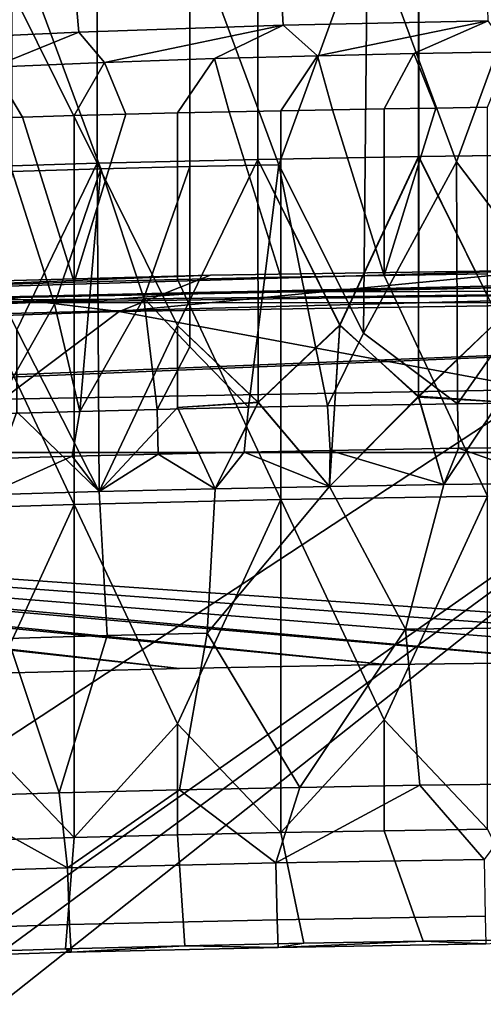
# Model space of a CAD drawing. Header units: millimetres. Extents: x -316 to 316, y -388 to 296.
# Tile 44 of 79: x -71 to -34, y 168 to 248. Entities that reach past the tile are written whole.
import ezdxf

# ---------------------------------------------------------------- set-up
doc = ezdxf.new("R2010")
doc.units = ezdxf.units.MM
doc.layers.add('Layer 01', color=7, linetype='Continuous', true_color=0x000000)

msp = doc.modelspace()

# ---------------------------------------------------------------- linework, layer by layer
at = {"layer": 'Layer 01'}
for points in [[(-52.086, 276.554, 797.7), (-39.067, 276.721, 797.358), (-39.066, 236.835, 629.15), (-52.085, 236.6, 629.206)], [(-39.067, 276.721, 797.358), (-26.047, 277.107, 798.262), (-26.046, 236.998, 629.112)], [(-39.067, 276.721, 797.358), (-26.046, 236.998, 629.112), (-39.066, 236.835, 629.15)], [(-65.101, 236.289, 629.28), (-78.116, 262.492, 741.521), (-65.101, 276.18, 797.506)], [(-52.085, 236.6, 629.206), (-65.101, 236.289, 629.28), (-65.101, 276.18, 797.506), (-52.086, 276.554, 797.7)], [(-52.09, 263.193, 741.355), (-65.106, 262.882, 741.429), (-65.106, 236.289, 629.28), (-52.09, 236.6, 629.206)], [(-52.09, 236.6, 629.206), (-39.071, 236.835, 629.15), (-39.071, 263.428, 741.299), (-52.09, 263.193, 741.355)], [(-26.049, 263.591, 741.261), (-39.071, 263.428, 741.299), (-39.071, 236.835, 629.15), (-26.049, 236.998, 629.112)], [(-78.121, 235.899, 629.372), (-65.106, 236.289, 629.28), (-65.106, 262.882, 741.429), (-78.121, 262.492, 741.521)], [(-65.101, 236.289, 629.28), (-78.116, 235.899, 629.372), (-78.116, 262.492, 741.521)], [(-57.605, 255.613, 683.925), (-43.208, 255.903, 683.856), (-50.407, 236.171, 601.236)], [(-43.208, 255.903, 683.856), (-43.542, 222.523, 543.108), (-50.407, 236.171, 601.236)], [(-36.008, 236.415, 601.178), (-43.542, 222.523, 543.108), (-43.208, 255.903, 683.856)], [(-43.208, 255.903, 683.856), (-28.807, 256.104, 683.809), (-36.008, 236.415, 601.178)], [(-28.807, 256.104, 683.809), (-28.811, 226.936, 560.803), (-36.008, 236.415, 601.178)], [(-64.803, 235.833, 601.316), (-72, 255.227, 684.016), (-57.605, 255.613, 683.925), (-57.605, 236.014, 601.273)], [(-64.803, 235.833, 601.316), (-72, 235.628, 601.364), (-72, 255.227, 684.016)], [(-50.407, 236.171, 601.236), (-57.605, 236.014, 601.273), (-57.605, 255.613, 683.925)], [(-67.015, 251.765, 855.946), (-66.601, 246.9, 851.249), (-50.044, 247.462, 851.872), (-50.309, 252.329, 856.57)], [(-50.309, 252.329, 856.57), (-50.044, 247.462, 851.872), (-33.448, 247.822, 852.182), (-33.575, 252.69, 856.882)], [(-83.657, 251, 855.047), (-83.12, 246.138, 850.353), (-66.601, 246.9, 851.249), (-67.015, 251.765, 855.946)], [(-50.044, 247.462, 851.872), (-66.601, 246.9, 851.249), (-64.519, 244.44, 845.616)], [(-50.044, 247.462, 851.872), (-64.519, 244.44, 845.616), (-55.601, 244.756, 845.975)], [(-50.044, 247.462, 851.872), (-55.601, 244.756, 845.975), (-47.257, 244.997, 846.225)], [(-33.448, 247.822, 852.182), (-50.044, 247.462, 851.872), (-47.257, 244.997, 846.225)], [(-33.448, 247.822, 852.182), (-47.257, 244.997, 846.225), (-39.454, 245.176, 846.385)], [(-33.448, 247.822, 852.182), (-39.454, 245.176, 846.385), (-31.647, 245.312, 846.484)], [(-82.643, 243.615, 844.642), (-73.585, 244.057, 845.165), (-66.601, 246.9, 851.249), (-83.12, 246.138, 850.353)], [(-66.601, 246.9, 851.249), (-73.585, 244.057, 845.165), (-64.519, 244.44, 845.616)], [(-58.607, 240.357, 827.733), (-55.601, 244.756, 845.975), (-64.519, 244.44, 845.616), (-62.794, 240.248, 827.734)], [(-54.418, 240.444, 827.673), (-55.601, 244.756, 845.975), (-58.607, 240.357, 827.733)], [(-50.235, 240.54, 827.688), (-47.257, 244.997, 846.225), (-55.601, 244.756, 845.975), (-54.418, 240.444, 827.673)], [(-46.048, 240.616, 827.647), (-47.257, 244.997, 846.225), (-50.235, 240.54, 827.688)], [(-41.864, 240.692, 827.649), (-39.454, 245.176, 846.385), (-47.257, 244.997, 846.225), (-46.048, 240.616, 827.647)], [(-37.678, 240.751, 827.603), (-39.454, 245.176, 846.385), (-41.864, 240.692, 827.649)], [(-33.489, 240.815, 827.62), (-31.647, 245.312, 846.484), (-39.454, 245.176, 846.385), (-37.678, 240.751, 827.603)], [(-73.585, 244.057, 845.165), (-75.349, 239.89, 827.838), (-71.161, 240.009, 827.763)], [(-66.977, 240.142, 827.788), (-64.519, 244.44, 845.616), (-73.585, 244.057, 845.165), (-71.161, 240.009, 827.763)], [(-64.519, 244.44, 845.616), (-66.977, 240.142, 827.788), (-62.794, 240.248, 827.734)], [(-37.678, 240.751, 827.603), (-41.864, 240.692, 827.649), (-41.863, 227.204, 770.767)], [(-37.678, 240.751, 827.603), (-41.863, 227.204, 770.767), (-33.491, 227.327, 770.738), (-33.489, 240.815, 827.62)], [(-75.348, 226.402, 770.957), (-66.977, 226.652, 770.898), (-71.161, 240.009, 827.763), (-75.349, 239.89, 827.838)], [(-66.977, 226.652, 770.898), (-66.977, 240.142, 827.788), (-71.161, 240.009, 827.763)], [(-62.794, 240.248, 827.734), (-66.977, 226.652, 770.898), (-58.606, 226.868, 770.847), (-58.607, 240.357, 827.733)], [(-62.794, 240.248, 827.734), (-66.977, 240.142, 827.788), (-66.977, 226.652, 770.898)], [(-58.606, 226.868, 770.847), (-50.234, 227.052, 770.803), (-54.418, 240.444, 827.673), (-58.607, 240.357, 827.733)], [(-50.234, 227.052, 770.803), (-50.235, 240.54, 827.688), (-54.418, 240.444, 827.673)], [(-50.234, 227.052, 770.803), (-41.863, 227.204, 770.767), (-46.048, 240.616, 827.647), (-50.235, 240.54, 827.688)], [(-41.863, 227.204, 770.767), (-41.864, 240.692, 827.649), (-46.048, 240.616, 827.647)], [(-39.071, 236.835, 629.15), (-52.09, 236.6, 629.206), (-45.463, 223.213, 572.178)], [(-52.085, 236.6, 629.206), (-39.066, 236.835, 629.15), (-45.459, 223.164, 571.97)], [(-45.463, 223.213, 572.178), (-39.095, 217.344, 546.955), (-39.071, 236.835, 629.15)], [(-39.066, 236.835, 629.15), (-39.094, 217.435, 547.34), (-45.459, 223.164, 571.97)], [(-39.071, 236.835, 629.15), (-39.095, 217.344, 546.955), (-32.56, 223.628, 573.054)], [(-32.556, 223.628, 573.054), (-39.094, 217.435, 547.34), (-39.066, 236.835, 629.15)], [(-26.049, 236.998, 629.112), (-39.071, 236.835, 629.15), (-32.56, 223.628, 573.054)], [(-39.066, 236.835, 629.15), (-26.046, 236.998, 629.112), (-32.556, 223.628, 573.054)], [(-65.106, 236.289, 629.28), (-78.121, 235.899, 629.372), (-71.614, 222.808, 573.249)], [(-78.116, 235.899, 629.372), (-65.101, 236.289, 629.28), (-71.609, 222.808, 573.249)], [(-71.614, 222.808, 573.249), (-64.943, 209.707, 517.156), (-65.106, 236.289, 629.28)], [(-65.101, 236.289, 629.28), (-64.943, 209.707, 517.156), (-71.609, 222.808, 573.249)], [(-52.09, 236.6, 629.206), (-65.106, 236.289, 629.28), (-58.598, 223.158, 573.166)], [(-65.106, 236.289, 629.28), (-64.943, 209.707, 517.156), (-58.598, 223.158, 573.166)], [(-65.101, 236.289, 629.28), (-52.085, 236.6, 629.206), (-58.593, 223.158, 573.166)], [(-58.593, 223.158, 573.166), (-64.943, 209.707, 517.156), (-65.101, 236.289, 629.28)], [(-64.803, 235.833, 601.316), (-57.605, 236.014, 601.273), (-61.34, 225.369, 556.784)], [(-57.605, 236.014, 601.273), (-57.598, 221.43, 539.77), (-61.34, 225.369, 556.784)], [(-58.598, 223.158, 573.166), (-52.081, 216.953, 546.348), (-52.09, 236.6, 629.206)], [(-52.085, 236.6, 629.206), (-52.076, 216.907, 546.154), (-58.593, 223.158, 573.166)], [(-57.605, 236.014, 601.273), (-50.407, 236.171, 601.236), (-52.852, 216.526, 518.61), (-57.598, 221.43, 539.77)], [(-46.449, 216.651, 518.575), (-52.852, 216.526, 518.61), (-50.407, 236.171, 601.236)], [(-52.09, 236.6, 629.206), (-52.081, 216.953, 546.348), (-45.463, 223.213, 572.178)], [(-45.459, 223.164, 571.97), (-52.076, 216.907, 546.154), (-52.085, 236.6, 629.206)], [(-50.407, 236.171, 601.236), (-43.542, 222.523, 543.108), (-46.449, 216.651, 518.575)], [(-43.542, 222.523, 543.108), (-36.008, 236.415, 601.178), (-35.912, 216.819, 518.529)], [(-36.008, 236.415, 601.178), (-28.811, 226.936, 560.803), (-35.912, 216.819, 518.529)], [(-68.558, 224.887, 555.614), (-73.622, 215.99, 518.763), (-72, 235.628, 601.364)], [(-72, 235.628, 601.364), (-64.803, 235.833, 601.316), (-68.558, 224.887, 555.614)], [(-64.803, 235.833, 601.316), (-66.525, 216.195, 518.703), (-68.558, 224.887, 555.614)], [(-61.34, 225.369, 556.784), (-66.525, 216.195, 518.703), (-64.803, 235.833, 601.316)], [(-98.71, 225.556, 438.035), (-28.675, 227.625, 447.975), (0.002, 227.085, 427.982), (-98.709, 224.878, 418.051)], [(-55.942, 227.213, 447.989), (-28.675, 227.625, 447.975), (-98.71, 225.556, 438.035)], [(-81.798, 226.525, 448.012), (-55.942, 227.213, 447.989), (-98.71, 225.556, 438.035)], [(-63.33, 224.288, 455.236), (-55.942, 227.213, 447.989), (-81.798, 226.525, 448.012)], [(-28.675, 227.625, 447.975), (-55.942, 227.213, 447.989), (-63.33, 224.288, 455.236)], [(-28.675, 227.625, 447.975), (-63.33, 224.288, 455.236), (-21.112, 224.93, 455.215)], [(-50.234, 209.068, 694.962), (-33.491, 209.343, 694.897), (-41.863, 227.204, 770.767), (-50.234, 227.052, 770.803)], [(-33.491, 209.343, 694.897), (-33.491, 227.327, 770.738), (-41.863, 227.204, 770.767)], [(-105.511, 222.834, 455.286), (-63.33, 224.288, 455.236), (-81.798, 226.525, 448.012)], [(0.002, 227.085, 427.982), (-28.675, 226.269, 407.998), (-98.709, 224.878, 418.051)], [(-83.718, 208.135, 695.183), (-66.977, 208.668, 695.057), (-75.348, 226.402, 770.957), (-83.718, 226.118, 771.024)], [(-66.977, 208.668, 695.057), (-66.977, 226.652, 770.898), (-75.348, 226.402, 770.957)], [(-66.977, 208.668, 695.057), (-50.234, 209.068, 694.962), (-58.606, 226.868, 770.847), (-66.977, 226.652, 770.898)], [(-50.234, 209.068, 694.962), (-50.234, 227.052, 770.803), (-58.606, 226.868, 770.847)], [(-35.912, 216.819, 518.529), (-28.811, 226.936, 560.803), (-25.463, 216.941, 518.497)], [(-0.003, 226, 396), (-107.165, 150.832, 398.55), (-115.304, 146.629, 398.692), (-127.008, 222.701, 396.112)], [(-63.642, 225.278, 396.025), (-0.003, 226, 396), (-127.008, 222.701, 396.112)], [(-98.694, 153.418, 398.462), (-107.165, 150.832, 398.55), (-0.003, 226, 396)], [(-98.709, 224.878, 418.051), (-28.675, 226.269, 407.998), (-55.942, 225.857, 408.012)], [(-81.798, 225.17, 408.035), (-98.709, 224.878, 418.051), (-55.942, 225.857, 408.012)], [(-90.318, 154.454, 398.427), (-98.694, 153.418, 398.462), (-0.003, 226, 396)], [(-30.11, 155.884, 398.378), (-90.318, 154.454, 398.427), (-0.003, 226, 396)], [(-81.798, 225.17, 408.035), (-55.942, 225.857, 408.012), (-63.642, 225.278, 396.025)], [(0.002, 226, 396), (0.002, 226, 341), (-74.34, 224.993, 341), (-74.34, 224.993, 396)], [(-74.34, 224.993, 396), (73.954, 225.004, 396), (0.002, 226, 396)], [(0.002, 226, 341), (73.954, 225.004, 341), (-74.34, 224.993, 341)], [(-0.003, 226, 396), (-63.642, 225.278, 396.025), (-55.942, 225.857, 408.012)], [(-0.003, 226, 396), (-55.942, 225.857, 408.012), (-28.675, 226.269, 407.998)], [(219.764, 212.867, 341), (-219.764, 212.867, 341), (73.954, 225.004, 341)], [(-219.764, 212.867, 341), (-74.34, 224.993, 341), (73.954, 225.004, 341)], [(-216.882, 213.355, 396), (73.954, 225.004, 396), (-74.34, 224.993, 396)], [(-25.049, 195.895, 396), (73.954, 225.004, 396), (-216.882, 213.355, 396)], [(-63.642, 225.278, 396.025), (-127.008, 222.701, 396.112), (-106.244, 224.207, 408.068)], [(-63.642, 225.278, 396.025), (-106.244, 224.207, 408.068), (-81.798, 225.17, 408.035)], [(-73.622, 215.99, 518.763), (-68.558, 224.887, 555.614), (-66.525, 216.195, 518.703)], [(-60.251, 216.357, 518.657), (-66.525, 216.195, 518.703), (-61.34, 225.369, 556.784)], [(-29.343, 217.963, 458.308), (-21.112, 224.93, 455.215), (-63.33, 224.288, 455.236)], [(-61.34, 225.369, 556.784), (-57.598, 221.43, 539.77), (-60.251, 216.357, 518.657)], [(-63.33, 224.288, 455.236), (-105.511, 222.834, 455.286), (-72.743, 217.187, 458.335)], [(-72.743, 217.187, 458.335), (-29.343, 217.963, 458.308), (-63.33, 224.288, 455.236)], [(-46.298, 210.123, 517.04), (-45.463, 223.213, 572.178), (-52.081, 216.953, 546.348)], [(-46.298, 210.123, 517.04), (-39.095, 217.344, 546.955), (-45.463, 223.213, 572.178)], [(-32.56, 223.628, 573.054), (-39.095, 217.344, 546.955), (-32.56, 216.98, 545.017)], [(-39.094, 217.435, 547.34), (-32.556, 223.628, 573.054), (-32.556, 216.98, 545.017)], [(-64.943, 209.707, 517.156), (-71.614, 222.808, 573.249), (-71.614, 216.159, 545.212)], [(-71.609, 222.808, 573.249), (-64.943, 209.707, 517.156), (-71.609, 216.159, 545.212)], [(-64.943, 209.707, 517.156), (-58.593, 223.158, 573.166), (-58.593, 216.51, 545.129)], [(-58.598, 223.158, 573.166), (-64.943, 209.707, 517.156), (-58.598, 216.51, 545.129)], [(-52.081, 216.953, 546.348), (-58.598, 223.158, 573.166), (-58.598, 216.51, 545.129)], [(-58.593, 223.158, 573.166), (-52.076, 216.907, 546.154), (-58.593, 216.51, 545.129)], [(-52.076, 216.907, 546.154), (-45.459, 223.164, 571.97), (-46.298, 210.123, 517.04)], [(-46.449, 216.651, 518.575), (-43.542, 222.523, 543.108), (-35.912, 216.819, 518.529)], [(-39.094, 217.435, 547.34), (-46.298, 210.123, 517.04), (-45.459, 223.164, 571.97)], [(-60.251, 216.357, 518.657), (-57.598, 221.43, 539.77), (-52.852, 216.526, 518.61)], [(-29.343, 217.963, 458.308), (-116.196, 160.996, 460.24), (0.002, 161.265, 460.231)], [(-72.743, 217.187, 458.335), (-116.196, 160.996, 460.24), (-29.343, 217.963, 458.308)], [(-55.555, 209.936, 517.091), (-52.081, 216.953, 546.348), (-58.598, 216.51, 545.129)], [(-58.593, 216.51, 545.129), (-52.076, 216.907, 546.154), (-55.555, 209.936, 517.091)], [(-46.298, 210.123, 517.04), (-52.081, 216.953, 546.348), (-55.555, 209.936, 517.091)], [(-52.076, 216.907, 546.154), (-46.298, 210.123, 517.04), (-55.555, 209.936, 517.091)], [(-39.094, 217.435, 547.34), (-37.039, 210.273, 516.999), (-46.298, 210.123, 517.04)], [(-46.298, 210.123, 517.04), (-37.039, 210.273, 516.999), (-39.095, 217.344, 546.955)], [(-37.039, 210.273, 516.999), (-32.56, 216.98, 545.017), (-39.095, 217.344, 546.955)], [(-39.094, 217.435, 547.34), (-32.556, 216.98, 545.017), (-37.039, 210.273, 516.999)], [(-37.039, 210.273, 516.999), (-32.556, 216.98, 545.017), (-27.78, 210.387, 516.969)], [(-32.56, 216.98, 545.017), (-37.039, 210.273, 516.999), (-27.78, 210.387, 516.969)], [(-35.838, 213.209, 516.302), (-35.912, 216.819, 518.529), (-25.463, 216.941, 518.497), (-25.434, 213.33, 516.271)], [(-74.113, 212.362, 516.541), (-73.622, 215.99, 518.763), (-66.525, 216.195, 518.703), (-67.146, 212.565, 516.482)], [(-71.609, 216.159, 545.212), (-64.943, 209.707, 517.156), (-74.068, 209.445, 517.232)], [(-71.614, 216.159, 545.212), (-74.068, 209.445, 517.232), (-64.943, 209.707, 517.156)], [(-67.146, 212.565, 516.482), (-66.525, 216.195, 518.703), (-60.251, 216.357, 518.657), (-60.178, 212.746, 516.43)], [(-64.943, 209.707, 517.156), (-58.593, 216.51, 545.129), (-55.555, 209.936, 517.091)], [(-55.555, 209.936, 517.091), (-58.598, 216.51, 545.129), (-64.943, 209.707, 517.156)], [(-60.178, 212.746, 516.43), (-60.251, 216.357, 518.657), (-52.852, 216.526, 518.61), (-53.21, 212.905, 516.385)], [(-53.21, 212.905, 516.385), (-52.852, 216.526, 518.61), (-46.449, 216.651, 518.575), (-46.241, 213.043, 516.347)], [(-46.241, 213.043, 516.347), (-46.449, 216.651, 518.575), (-35.912, 216.819, 518.529), (-35.838, 213.209, 516.302)], [(25.052, 195.895, 341), (8.351, 195.989, 341), (-219.764, 212.867, 341)], [(-8.648, 195.988, 341), (-219.764, 212.867, 341), (8.351, 195.989, 341)], [(-219.764, 212.867, 341), (-58.446, 195.389, 341), (-75.141, 194.956, 341)], [(-25.049, 195.895, 341), (-219.764, 212.867, 341), (-8.648, 195.988, 341)], [(-58.446, 195.389, 341), (-219.764, 212.867, 341), (-41.749, 195.698, 341)], [(-25.049, 195.895, 341), (-41.749, 195.698, 341), (-219.764, 212.867, 341)], [(-219.764, 212.867, 341), (219.764, 212.867, 341), (25.052, 195.895, 341)], [(-58.446, 195.389, 396), (-216.882, 213.355, 396), (-75.141, 194.956, 396)], [(-41.749, 195.698, 396), (-216.882, 213.355, 396), (-58.446, 195.389, 396)], [(-216.882, 213.355, 396), (-41.749, 195.698, 396), (-25.049, 195.895, 396)], [(-60.178, 212.746, 516.43), (-53.21, 212.905, 516.385), (-55.555, 209.936, 517.091)], [(-46.298, 210.123, 517.04), (-55.555, 209.936, 517.091), (-53.21, 212.905, 516.385)], [(-46.298, 210.123, 517.04), (-53.21, 212.905, 516.385), (-46.241, 213.043, 516.347)], [(-37.039, 210.273, 516.999), (-46.298, 210.123, 517.04), (-46.241, 213.043, 516.347)], [(-35.838, 213.209, 516.302), (-37.039, 210.273, 516.999), (-46.241, 213.043, 516.347)], [(-27.78, 210.387, 516.969), (-37.039, 210.273, 516.999), (-35.838, 213.209, 516.302)], [(-35.838, 213.209, 516.302), (-25.434, 213.33, 516.271), (-27.78, 210.387, 516.969)], [(-74.113, 212.362, 516.541), (-67.146, 212.565, 516.482), (-74.068, 209.445, 517.232)], [(-74.068, 209.445, 517.232), (-67.146, 212.565, 516.482), (-64.943, 209.707, 517.156)], [(-64.943, 209.707, 517.156), (-67.146, 212.565, 516.482), (-60.178, 212.746, 516.43)], [(-55.555, 209.936, 517.091), (-64.943, 209.707, 517.156), (-60.178, 212.746, 516.43)], [(-64.304, 198.048, 519.92), (-72.338, 197.822, 519.985), (-74.068, 209.445, 517.232), (-64.943, 209.707, 517.156)], [(-56.198, 198.235, 519.866), (-64.304, 198.048, 519.92), (-64.943, 209.707, 517.156), (-55.555, 209.936, 517.091)], [(-56.198, 198.235, 519.866), (-46.298, 210.123, 517.04), (-40.133, 198.563, 519.777), (-48.706, 185.756, 522.819)], [(-55.555, 209.936, 517.091), (-46.298, 210.123, 517.04), (-56.198, 198.235, 519.866)], [(-37.039, 210.273, 516.999), (-40.133, 198.563, 519.777), (-46.298, 210.123, 517.04)], [(-27.78, 210.387, 516.969), (-24.121, 198.747, 519.728), (-40.133, 198.563, 519.777), (-37.039, 210.273, 516.999)], [(-50.234, 209.068, 694.962), (-66.977, 208.668, 695.057), (-58.606, 190.9, 619.164)], [(-58.606, 190.9, 619.164), (-50.234, 182.094, 581.205), (-50.234, 209.068, 694.962)], [(-33.491, 209.343, 694.897), (-50.234, 209.068, 694.962), (-41.863, 191.237, 619.084)], [(-50.234, 209.068, 694.962), (-50.234, 182.094, 581.205), (-41.863, 191.237, 619.084)], [(-41.863, 191.237, 619.084), (-33.492, 182.369, 581.141), (-33.491, 209.343, 694.897)], [(-66.977, 208.668, 695.057), (-83.718, 208.135, 695.183), (-75.348, 190.435, 619.275)], [(-75.348, 190.435, 619.275), (-66.977, 181.693, 581.298), (-66.977, 208.668, 695.057)], [(-66.977, 208.668, 695.057), (-66.977, 181.693, 581.298), (-58.606, 190.9, 619.164)], [(-40.133, 198.563, 519.777), (-38.964, 185.921, 522.774), (-48.706, 185.756, 522.819)], [(-29.223, 186.047, 522.741), (-38.964, 185.921, 522.774), (-40.133, 198.563, 519.777), (-24.121, 198.747, 519.728)], [(-72.338, 197.822, 519.985), (-68.19, 185.301, 522.948), (-77.932, 185.008, 523.034), (-80.684, 197.508, 520.074)], [(-72.338, 197.822, 519.985), (-64.304, 198.048, 519.92), (-68.19, 185.301, 522.948)], [(-58.448, 185.549, 522.877), (-68.19, 185.301, 522.948), (-64.304, 198.048, 519.92), (-56.198, 198.235, 519.866)], [(-56.198, 198.235, 519.866), (-48.706, 185.756, 522.819), (-58.448, 185.549, 522.877)], [(-58.446, 195.389, 341), (-58.446, 195.389, 396), (-75.141, 194.956, 396), (-75.141, 194.956, 341)], [(-41.749, 195.698, 341), (-41.749, 195.698, 396), (-58.446, 195.389, 396), (-58.446, 195.389, 341)], [(-25.049, 195.895, 341), (-25.049, 195.895, 396), (-41.749, 195.698, 396), (-41.749, 195.698, 341)], [(-58.606, 190.9, 619.164), (-66.977, 181.693, 581.298), (-58.606, 181.908, 581.244)], [(-50.234, 182.094, 581.205), (-58.606, 190.9, 619.164), (-58.606, 181.908, 581.244)], [(-41.863, 191.237, 619.084), (-50.234, 182.094, 581.205), (-41.863, 182.245, 581.164)], [(-33.492, 182.369, 581.141), (-41.863, 191.237, 619.084), (-41.863, 182.245, 581.164)], [(-66.977, 181.693, 581.298), (-75.348, 190.435, 619.275), (-75.348, 181.443, 581.354)], [(-58.448, 185.549, 522.877), (-48.706, 185.756, 522.819), (-50.638, 179.651, 525.615)], [(-50.638, 179.651, 525.615), (-48.706, 185.756, 522.819), (-38.964, 185.921, 522.774)], [(-38.964, 185.921, 522.774), (-33.764, 179.927, 525.54), (-50.638, 179.651, 525.615)], [(-38.964, 185.921, 522.774), (-29.223, 186.047, 522.741), (-33.764, 179.927, 525.54)], [(-67.508, 179.251, 525.728), (-83.814, 178.739, 525.879), (-77.932, 185.008, 523.034)], [(-67.508, 179.251, 525.728), (-77.932, 185.008, 523.034), (-68.19, 185.301, 522.948)], [(-67.508, 179.251, 525.728), (-68.19, 185.301, 522.948), (-58.448, 185.549, 522.877)], [(-67.508, 179.251, 525.728), (-58.448, 185.549, 522.877), (-50.638, 179.651, 525.615)], [(-58.019, 172.935, 543.339), (-58.606, 181.908, 581.244), (-66.977, 181.693, 581.298), (-67.675, 172.688, 543.41)], [(-50.234, 182.094, 581.205), (-58.606, 181.908, 581.244), (-58.019, 172.935, 543.339), (-48.358, 173.14, 543.282)], [(-41.863, 182.245, 581.164), (-50.234, 182.094, 581.205), (-48.358, 173.14, 543.282), (-38.693, 173.304, 543.237)], [(-33.492, 182.369, 581.141), (-41.863, 182.245, 581.164), (-38.693, 173.304, 543.237), (-29.025, 173.43, 543.204)], [(-67.675, 172.688, 543.41), (-66.977, 181.693, 581.298), (-75.348, 181.443, 581.354), (-77.328, 172.398, 543.495)], [(-50.638, 179.651, 525.615), (-50.518, 175.04, 530.663), (-67.341, 174.641, 530.776), (-67.508, 179.251, 525.728)], [(-33.764, 179.927, 525.54), (-33.688, 175.316, 530.588), (-50.518, 175.04, 530.663), (-50.638, 179.651, 525.615)], [(-67.508, 179.251, 525.728), (-67.341, 174.641, 530.776), (-83.598, 174.13, 530.926), (-83.814, 178.739, 525.879)], [(-67.341, 174.641, 530.776), (-67.228, 172.402, 537.161), (-83.451, 171.892, 537.311), (-83.598, 174.13, 530.926)], [(-50.518, 175.04, 530.663), (-50.438, 172.8, 537.048), (-67.228, 172.402, 537.161), (-67.341, 174.641, 530.776)], [(-33.688, 175.316, 530.588), (-33.637, 173.075, 536.973), (-50.438, 172.8, 537.048), (-50.518, 175.04, 530.663)], [(-50.438, 172.8, 537.048), (-48.358, 173.14, 543.282), (-58.019, 172.935, 543.339)], [(-50.438, 172.8, 537.048), (-33.637, 173.075, 536.973), (-38.693, 173.304, 543.237)], [(-50.438, 172.8, 537.048), (-38.693, 173.304, 543.237), (-48.358, 173.14, 543.282)], [(-33.637, 173.075, 536.973), (-29.025, 173.43, 543.204), (-38.693, 173.304, 543.237)], [(-67.675, 172.688, 543.41), (-77.328, 172.398, 543.495), (-83.451, 171.892, 537.311), (-67.228, 172.402, 537.161)], [(-67.228, 172.402, 537.161), (-58.019, 172.935, 543.339), (-67.675, 172.688, 543.41)], [(-67.228, 172.402, 537.161), (-50.438, 172.8, 537.048), (-58.019, 172.935, 543.339)]]:
    msp.add_3dface(points, dxfattribs=at)

doc.saveas('drawing.dxf')
